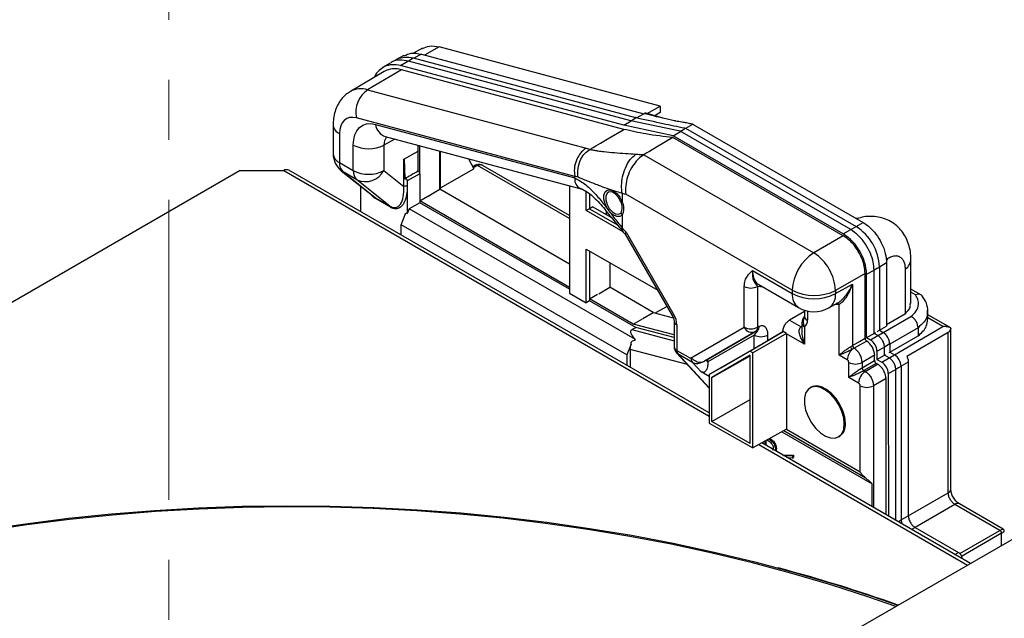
# Model space of a CAD drawing. Header units: millimetres. Extents: x 0 to 420, y 0 to 297.
# Tile 68 of 75: x 155 to 176, y 185 to 197. Entities that reach past the tile are written whole.
import ezdxf

# ---------------------------------------------------------------- set-up
doc = ezdxf.new("R2010")
doc.units = ezdxf.units.MM
doc.linetypes.add('PHANTOM', pattern=[12.7, 6.35, -1.27, 1.27, -1.27, 1.27, -1.27])

msp = doc.modelspace()

# ---------------------------------------------------------------- linework, layer by layer
at = {"color": 7, "linetype": 'PHANTOM', "lineweight": 18}
msp.add_line((158.456, 206.337), (158.456, 157.534), dxfattribs=at)
at = {"color": 8, "linetype": 'Continuous', "lineweight": 25}
for p, q in [((164.174, 196.873), (163.861, 196.702)), ((163.795, 196.72), (163.639, 196.635)), ((163.583, 196.605), (163.522, 196.572)), ((163.231, 194.923), (163.003, 194.794)), ((164.986, 194.362), (164.893, 194.313)), ((166.933, 193.238), (164.986, 194.362)), ((160.884, 194.255), (169.888, 189.057)), ((162.102, 194.253), (162.14, 194.227)), ((167.356, 193.763), (167.356, 193.449)), ((167.356, 193.449), (167.933, 193.117)), ((172.993, 193.07), (173.144, 193.157)), ((172.723, 192.913), (172.879, 193.005)), ((172.88, 193.005), (172.9, 193.016)), ((172.899, 193.016), (172.992, 193.071)), ((167.356, 192.552), (167.356, 191.539)), ((173.639, 192.3), (173.487, 192.212)), ((173.216, 192.06), (173.373, 192.149)), ((173.446, 192.189), (173.374, 192.147)), ((173.446, 192.19), (173.487, 192.214)), ((171.03, 191.786), (170.907, 191.803)), ((174.25, 191.623), (174.152, 191.68)), ((171.963, 191.283), (171.963, 191.085)), ((172.636, 191.417), (172.526, 191.41)), ((173.566, 190.829), (174.153, 191.168)), ((174.826, 190.956), (174.512, 191.137)), ((168.251, 190.889), (169.142, 190.653)), ((171.832, 190.947), (171.845, 190.955)), ((171.845, 190.94), (171.832, 190.947)), ((173.479, 190.779), (173.565, 190.83)), ((174.304, 190.928), (173.706, 190.583)), ((173.805, 190.356), (174.826, 190.956)), ((173.296, 190.672), (173.451, 190.763)), ((173.452, 190.763), (173.48, 190.779)), ((169.426, 190.147), (168.216, 190.467)), ((173.435, 190.431), (173.592, 190.52)), ((173.695, 190.577), (173.594, 190.518)), ((173.695, 190.578), (173.706, 190.585)), ((169.226, 190.371), (169.888, 189.658)), ((173.536, 190.198), (173.692, 190.29)), ((173.693, 190.29), (173.718, 190.305)), ((173.718, 190.305), (173.805, 190.356)), ((174.098, 190.2), (173.946, 190.111)), ((173.675, 189.957), (173.832, 190.046)), ((173.9, 190.083), (173.834, 190.045)), ((173.9, 190.085), (173.946, 190.111)), ((173.361, 189.7), (173.361, 187.123)), ((173.186, 187.753), (171.463, 188.748)), ((170.934, 188.453), (175.352, 185.902)), ((174.098, 186.947), (174.941, 187.434)), ((175.082, 187.189), (174.24, 186.702)), ((173.89, 186.829), (173.947, 186.861)), ((173.947, 186.86), (174.098, 186.947)), ((173.882, 186.822), (173.89, 186.827)), ((174.24, 186.702), (174.165, 186.659)), ((175.188, 186.148), (176.037, 186.638)), ((176.072, 186.577), (175.223, 186.086)), ((176.072, 186.318), (176.072, 186.577)), ((175.084, 186.128), (175.159, 186.172)), ((175.229, 186.049), (175.225, 186.047))]:
    msp.add_line(p, q, dxfattribs=at)
at = {"color": 7, "linetype": 'Continuous', "lineweight": 25}
for p, q in [((168.847, 195.622), (164.174, 196.873)), ((163.424, 196.691), (163.254, 196.599)), ((163.818, 196.845), (163.617, 196.736)), ((163.795, 196.72), (168.499, 195.46)), ((163.135, 196.531), (162.975, 196.435)), ((163.194, 196.567), (163.151, 196.543)), ((163.249, 196.596), (163.285, 196.619)), ((163.356, 196.479), (163.511, 196.572)), ((168.076, 195.215), (163.356, 196.479)), ((168.23, 195.311), (163.522, 196.572)), ((163.568, 196.607), (163.623, 196.64)), ((163.623, 196.64), (168.329, 195.38)), ((163.007, 196.354), (162.294, 195.932)), ((163.375, 196.388), (162.659, 195.967)), ((168.08, 195.128), (163.375, 196.388)), ((162.659, 195.967), (167.285, 194.728)), ((168.571, 195.464), (168.847, 195.622)), ((168.847, 195.622), (168.847, 195.487)), ((168.347, 195.375), (168.5, 195.46)), ((168.911, 195.364), (168.525, 195.477)), ((168.847, 195.487), (168.732, 195.416)), ((161.929, 195.225), (161.929, 194.612)), ((167.041, 194.132), (162.421, 195.369)), ((162.827, 195.233), (167.041, 194.105)), ((168.076, 195.215), (168.231, 195.308)), ((169.124, 194.99), (168.076, 195.215)), ((168.23, 195.311), (168.278, 195.337)), ((169.273, 195.087), (168.23, 195.311)), ((168.278, 195.337), (168.343, 195.376)), ((169.408, 195.265), (169.177, 195.305)), ((169.388, 195.151), (169.542, 195.236)), ((169.549, 195.232), (173.144, 193.157)), ((162.064, 195.038), (162.064, 194.424)), ((169.124, 194.99), (169.275, 195.084)), ((172.723, 192.913), (169.124, 194.99)), ((169.273, 195.087), (169.317, 195.112)), ((172.88, 193.005), (169.273, 195.087)), ((169.307, 195.104), (169.385, 195.153)), ((169.364, 195.157), (169.385, 195.153)), ((169.385, 195.153), (172.992, 193.071)), ((162.356, 194.256), (162.356, 194.796)), ((163.003, 194.794), (163.003, 194.254)), ((163.029, 194.977), (163.033, 194.976)), ((163.033, 194.976), (167.197, 193.862)), ((163.727, 194.664), (163.727, 194.791)), ((163.762, 194.187), (163.762, 194.781)), ((172.723, 192.875), (169.118, 194.956)), ((163.427, 194.495), (163.727, 194.664)), ((163.73, 194.246), (163.727, 194.664)), ((164.189, 193.86), (164.189, 194.667)), ((164.203, 193.868), (164.203, 194.663)), ((168.499, 194.591), (168.413, 194.528)), ((168.5, 194.591), (172.098, 192.514)), ((162.064, 194.424), (162.356, 194.256)), ((163.428, 193.916), (163.427, 194.495)), ((164.793, 194.505), (164.905, 194.291)), ((164.939, 194.368), (164.881, 194.338)), ((164.942, 194.369), (164.939, 194.368)), ((168.413, 194.528), (168.343, 194.457)), ((159.964, 194.255), (146.129, 186.268)), ((159.964, 194.255), (160.884, 194.255)), ((169.888, 189.128), (160.989, 194.265)), ((162.102, 194.253), (162.794, 193.699)), ((162.432, 194.058), (162.14, 194.227)), ((162.14, 194.227), (162.828, 193.676)), ((163.003, 194.254), (163.428, 193.916)), ((163.762, 194.187), (163.498, 194.037)), ((163.762, 194.187), (163.762, 193.613)), ((164.203, 193.888), (164.905, 194.291)), ((166.933, 193.303), (165.104, 194.358)), ((163.131, 193.501), (162.432, 194.058)), ((163.498, 194.042), (163.498, 193.916)), ((163.498, 194.037), (163.498, 193.346)), ((167.041, 194.105), (167.041, 194.135)), ((167.113, 194.114), (167.041, 194.135)), ((167.041, 194.101), (167.041, 194.101)), ((162.513, 193.385), (162.513, 193.924)), ((164.189, 193.86), (164.203, 193.868)), ((166.933, 192.276), (164.189, 193.86)), ((164.203, 193.852), (164.203, 193.868)), ((166.933, 193.932), (166.933, 191.66)), ((167.285, 193.408), (167.285, 193.814)), ((168.044, 193.771), (168.044, 193.602)), ((171.643, 191.721), (168.118, 193.755)), ((162.787, 193.706), (162.828, 193.676)), ((162.828, 193.676), (163.131, 193.501)), ((163.14, 193.479), (162.836, 193.655)), ((163.762, 193.572), (163.536, 193.442)), ((163.762, 193.613), (163.931, 193.711)), ((166.933, 191.783), (163.762, 193.613)), ((163.762, 193.613), (163.762, 193.572)), ((166.933, 191.742), (163.762, 193.572)), ((168.042, 193.597), (168.017, 193.596)), ((163.37, 193.108), (163.468, 193.364)), ((163.468, 193.364), (163.498, 193.346)), ((163.536, 193.442), (163.498, 193.346)), ((168.327, 190.676), (163.536, 193.442)), ((167.356, 193.449), (167.285, 193.408)), ((168.063, 192.959), (167.285, 193.408)), ((167.426, 193.49), (167.356, 193.449)), ((167.426, 193.49), (167.807, 193.27)), ((167.712, 193.325), (167.712, 193.394)), ((168.017, 193.357), (168.042, 193.313)), ((168.044, 193.306), (168.044, 193.039)), ((173.035, 193.242), (172.993, 193.244)), ((163.37, 192.891), (163.37, 193.108)), ((168.145, 190.352), (163.37, 193.108)), ((168.108, 192.911), (169.104, 191.186)), ((168.128, 192.949), (169.136, 191.204)), ((172.723, 192.875), (172.098, 192.514)), ((167.285, 192.593), (168.795, 191.722)), ((167.285, 191.457), (167.285, 192.593)), ((167.784, 192.305), (167.784, 191.785)), ((173.639, 192.3), (173.639, 190.963)), ((174.152, 191.442), (174.152, 192.384)), ((170.801, 192.139), (171.643, 191.653)), ((173.183, 192.079), (172.558, 191.718)), ((173.183, 190.706), (173.183, 192.079)), ((173.374, 190.808), (173.374, 192.147)), ((173.487, 192.214), (173.487, 190.874)), ((174.037, 191.233), (174.037, 192.171)), ((173.216, 190.718), (173.216, 192.06)), ((166.933, 191.66), (167.285, 191.457)), ((167.547, 191.648), (167.784, 191.785)), ((168.702, 191.254), (167.784, 191.785)), ((170.626, 190.938), (170.626, 191.804)), ((170.907, 191.803), (170.907, 190.938)), ((170.932, 191.843), (171.778, 191.355)), ((171.643, 191.721), (171.643, 191.653)), ((172.558, 191.651), (172.918, 191.851)), ((172.558, 191.718), (172.558, 191.651)), ((172.918, 191.851), (172.918, 190.553)), ((174.377, 191.616), (174.152, 191.746)), ((167.356, 191.498), (167.285, 191.457)), ((167.356, 191.539), (167.525, 191.636)), ((167.356, 191.539), (167.356, 191.498)), ((168.278, 191.007), (167.356, 191.539)), ((168.331, 190.935), (167.356, 191.498)), ((172.419, 191.35), (172.606, 191.455)), ((168.48, 191.121), (168.702, 191.254)), ((168.702, 191.254), (169.125, 191.141)), ((168.994, 191.377), (168.749, 191.242)), ((171.904, 191.273), (171.585, 191.089)), ((171.904, 191.299), (171.904, 191.166)), ((172.636, 190.35), (172.636, 191.417)), ((174.498, 191.297), (174.498, 191.28)), ((174.512, 191.107), (174.512, 191.285)), ((168.278, 191.007), (168.473, 191.118)), ((169.142, 191.068), (169.142, 190.531)), ((171.585, 191.089), (171.832, 190.947)), ((171.845, 191.029), (171.845, 190.835)), ((173.639, 190.999), (174.037, 191.233)), ((174.996, 190.924), (174.512, 191.204)), ((168.251, 190.889), (168.331, 190.935)), ((169.142, 190.775), (168.278, 191.007)), ((169.142, 190.721), (168.331, 190.935)), ((169.201, 190.987), (169.201, 190.449)), ((169.49, 190.282), (170.626, 190.938)), ((170.866, 190.846), (169.784, 190.221)), ((169.823, 190.243), (170.903, 190.867)), ((170.744, 190.429), (171.448, 190.846)), ((170.903, 190.867), (170.866, 190.846)), ((170.907, 190.938), (170.944, 190.959)), ((171.443, 190.843), (171.121, 190.653)), ((171.519, 190.805), (171.448, 190.846)), ((171.904, 190.947), (171.904, 190.58)), ((173.374, 190.808), (173.402, 190.824)), ((173.442, 190.849), (173.487, 190.874)), ((173.487, 190.874), (173.639, 190.963)), ((173.487, 190.874), (173.565, 190.83)), ((174.304, 190.928), (174.304, 190.757)), ((174.941, 187.434), (174.941, 190.824)), ((174.994, 190.921), (174.996, 190.922)), ((174.998, 187.514), (174.998, 190.921)), ((170.84, 190.773), (169.859, 190.206)), ((171.519, 190.805), (170.806, 190.394)), ((170.84, 190.488), (170.84, 190.773)), ((171.121, 190.772), (171.121, 190.653)), ((171.519, 190.802), (171.519, 188.779)), ((171.904, 190.58), (171.519, 190.802)), ((173.216, 190.718), (173.373, 190.809)), ((173.216, 190.718), (173.296, 190.672)), ((173.452, 190.763), (173.374, 190.808)), ((173.707, 190.412), (174.304, 190.757)), ((168.235, 190.582), (168.145, 190.352)), ((168.216, 190.467), (168.216, 190.093)), ((169.201, 190.449), (169.49, 190.282)), ((170.744, 190.429), (169.888, 189.935)), ((170.134, 190.08), (170.84, 190.488)), ((170.806, 190.394), (170.744, 190.429)), ((172.952, 190.493), (172.908, 190.468)), ((173.435, 190.431), (173.435, 190.257)), ((173.594, 190.347), (173.594, 190.518)), ((173.694, 190.406), (173.706, 190.413)), ((173.706, 190.585), (173.706, 190.413)), ((173.706, 190.413), (173.805, 190.356)), ((168.145, 190.352), (168.145, 190.134)), ((169.196, 190.395), (169.888, 189.65)), ((169.53, 190.195), (169.226, 190.371)), ((169.718, 189.994), (169.53, 190.195)), ((169.823, 190.243), (169.818, 190.24)), ((169.818, 190.24), (169.859, 190.196)), ((169.859, 190.206), (169.859, 190.196)), ((170.751, 190.344), (169.943, 189.877)), ((169.943, 189.877), (170.751, 190.332)), ((170.751, 188.477), (170.751, 190.344)), ((170.806, 188.382), (170.806, 190.394)), ((172.806, 190.252), (172.636, 190.35)), ((172.839, 189.877), (172.839, 190.194)), ((173.386, 190.344), (173.121, 190.194)), ((173.121, 190.081), (173.386, 190.234)), ((173.121, 190.194), (173.121, 190.081)), ((173.386, 190.234), (173.386, 190.344)), ((173.435, 190.257), (173.592, 190.347)), ((173.435, 190.257), (173.536, 190.198)), ((173.594, 190.347), (173.62, 190.362)), ((173.693, 190.29), (173.594, 190.347)), ((174.098, 190.2), (174.098, 186.947)), ((169.888, 189.896), (169.718, 189.994)), ((169.888, 189.935), (170.134, 190.08)), ((173.421, 190.173), (173.156, 190.02)), ((173.156, 190.02), (173.187, 190.002)), ((173.187, 190.002), (173.449, 190.156)), ((173.449, 190.156), (173.421, 190.173)), ((173.834, 186.85), (173.834, 190.045)), ((173.946, 190.111), (173.947, 186.861)), ((169.888, 189.935), (169.888, 188.911)), ((169.943, 188.943), (169.943, 189.877)), ((173.046, 189.758), (172.839, 189.877)), ((173.626, 189.85), (173.361, 189.7)), ((173.626, 186.97), (173.626, 189.85)), ((173.675, 189.957), (173.676, 186.941)), ((172.041, 189.668), (172.02, 189.655)), ((173.08, 187.878), (173.079, 189.7)), ((169.943, 188.943), (170.751, 189.409)), ((169.888, 188.911), (170.806, 188.382)), ((170.751, 188.477), (169.943, 188.943)), ((171.519, 188.779), (170.806, 188.382)), ((171.519, 188.779), (173.08, 187.878)), ((171.084, 188.536), (171.084, 188.438)), ((171.14, 188.526), (171.103, 188.547)), ((171.204, 188.532), (171.225, 188.544)), ((171.424, 188.726), (173.331, 187.626)), ((172.62, 188.616), (172.641, 188.628)), ((175.414, 185.938), (170.997, 188.488)), ((171.024, 188.472), (171.024, 188.503)), ((171.062, 188.525), (171.062, 188.45)), ((171.286, 188.361), (171.28, 188.324)), ((171.286, 188.361), (171.307, 188.373)), ((171.435, 188.235), (171.666, 188.228)), ((171.458, 188.221), (171.645, 188.216)), ((171.645, 188.168), (171.546, 188.171)), ((171.645, 188.216), (171.666, 188.228)), ((171.645, 188.216), (171.645, 188.168)), ((171.645, 188.168), (171.666, 188.18)), ((171.666, 188.228), (171.666, 188.18)), ((173.331, 187.14), (173.331, 187.626)), ((177.715, 187.267), (163.538, 179.082)), ((176.037, 186.638), (175.082, 187.189)), ((176.104, 186.665), (175.18, 187.198)), ((174.24, 186.702), (175.159, 186.172)), ((175.229, 186.049), (175.229, 186.044))]:
    msp.add_line(p, q, dxfattribs=at)
at = {"color": 7, "linetype": 'Continuous', "lineweight": 25, "flags": 128}
for points in [[(162.421, 195.369), (162.347, 195.381), (162.278, 195.377), (162.216, 195.356), (162.164, 195.319), (162.121, 195.267), (162.09, 195.202), (162.07, 195.125), (162.064, 195.038)], [(162.356, 194.796), (162.364, 194.911), (162.389, 195.012), (162.431, 195.099), (162.487, 195.167), (162.557, 195.216), (162.638, 195.243), (162.729, 195.249), (162.827, 195.233)], [(168.343, 195.376), (168.335, 195.378), (168.329, 195.38)], [(167.363, 194.705), (167.375, 194.712), (167.385, 194.718), (167.402, 194.728), (167.433, 194.747), (167.489, 194.779), (167.588, 194.838), (167.765, 194.942), (168.08, 195.128)], [(163.033, 194.976), (163.04, 194.975), (163.04, 194.975)], [(169.118, 194.956), (168.772, 194.751), (168.619, 194.661), (168.552, 194.622), (168.499, 194.591)], [(163.94, 193.716), (164.069, 193.79), (164.189, 193.86)], [(168.042, 193.313), (167.992, 193.282), (167.928, 193.283), (167.857, 193.316), (167.787, 193.377), (167.726, 193.46), (167.681, 193.554), (167.657, 193.65), (167.657, 193.736), (167.681, 193.802), (167.726, 193.841), (167.787, 193.849), (167.857, 193.823), (167.928, 193.768), (167.992, 193.69), (168.042, 193.597)], [(168.017, 193.596), (167.968, 193.684), (167.904, 193.754), (167.836, 193.796), (167.772, 193.803), (167.724, 193.775), (167.697, 193.715), (167.697, 193.633), (167.724, 193.54), (167.772, 193.452), (167.836, 193.381), (167.904, 193.338), (167.968, 193.33), (168.017, 193.357)], [(174.941, 190.824), (174.457, 190.544), (174.067, 190.319)], [(172.918, 190.553), (173.066, 190.639), (173.183, 190.706)], [(173.217, 190.646), (173.068, 190.56), (172.952, 190.493)], [(172.744, 188.891), (172.731, 189.02), (172.692, 189.157), (172.629, 189.293), (172.547, 189.418), (172.451, 189.526), (172.347, 189.609), (172.241, 189.663), (172.139, 189.683), (172.05, 189.669), (171.977, 189.622), (171.926, 189.544), (171.899, 189.44), (171.899, 189.317), (171.926, 189.183), (171.977, 189.046), (172.05, 188.914), (172.14, 188.797), (172.241, 188.7), (172.347, 188.631), (172.451, 188.594), (172.548, 188.591), (172.629, 188.622), (172.692, 188.685), (172.731, 188.777), (172.744, 188.891)], [(172.766, 188.903), (172.752, 189.033), (172.713, 189.169), (172.651, 189.305), (172.569, 189.43), (172.472, 189.538), (172.368, 189.622), (172.262, 189.675), (172.161, 189.696), (172.071, 189.682), (172.041, 189.668)], [(154.523, 186.646), (155.421, 186.779), (156.327, 186.893), (157.24, 186.987), (158.159, 187.061), (159.081, 187.114), (160.007, 187.147), (160.934, 187.16), (161.861, 187.152), (162.787, 187.124), (163.711, 187.076), (164.63, 187.007), (165.545, 186.918), (166.453, 186.81), (167.353, 186.681), (168.244, 186.533), (169.124, 186.365), (169.993, 186.178), (170.849, 185.972), (171.691, 185.747), (172.517, 185.504), (173.326, 185.243), (173.878, 185.051)]]:
    msp.add_lwpolyline(points, dxfattribs=at)
at = {"color": 8, "linetype": 'Continuous', "lineweight": 25, "flags": 128}
for points in [[(169.136, 191.204), (169.12, 191.194), (169.109, 191.188), (169.105, 191.186), (169.104, 191.186)], [(169.196, 190.395), (169.201, 190.39), (169.226, 190.371)], [(173.836, 185.027), (173.262, 185.227), (172.457, 185.486), (171.635, 185.728), (170.798, 185.952), (169.946, 186.157), (169.082, 186.343), (168.206, 186.51), (167.32, 186.657), (166.424, 186.785), (165.521, 186.894), (164.611, 186.982), (163.697, 187.05), (162.778, 187.098), (161.857, 187.126), (160.934, 187.134), (160.012, 187.121), (159.092, 187.088), (158.174, 187.035), (157.26, 186.962), (156.352, 186.868), (155.451, 186.755), (154.557, 186.622)]]:
    msp.add_lwpolyline(points, dxfattribs=at)
at = {"color": 7, "linetype": 'Continuous', "lineweight": 25}
for centre, radius, start, end in [((163.23, 195.949), 0.462, 71.8292, 118.9315), ((162.995, 195.487), 0.585, 124.9385, 191.5902), ((162.681, 195.425), 0.708, 242.6389, 297.0785), ((162.389, 194.612), 0.46, 180.0045, 231.3111), ((162.309, 194.405), 0.246, 175.5997, 226.5509), ((160.945, 194.169), 0.106, 65.6929, 125.6176), ((162.601, 194.237), 0.246, 175.5997, 226.5509), ((162.681, 194.885), 0.708, 242.6389, 297.0785), ((162.61, 194.469), 0.448, 246.5495, 331.2913), ((163.685, 194.183), 0.0776, 2.7928, 54.5419), ((163.45, 194.037), 0.0486, 0.1084, 6.4476), ((163.463, 193.848), 0.077, 62.6389, 117.0785), ((162.809, 193.657), 0.0267, 355.5997, 46.5509), ((167.785, 193.476), 0.261, 332.8221, 27.1869), ((167.768, 193.454), 0.313, 331.8249, 28.1842), ((163.113, 193.481), 0.0267, 355.5997, 46.5509), ((172.146, 192.011), 1.071, 2.6085, 57.3975), ((172.412, 192.165), 1.076, 2.6085, 57.3975), ((172.642, 191.675), 1, 122.9188, 177.376), ((171.545, 191.664), 1.014, 3.0629, 56.9431), ((170.767, 192.077), 0.308, 242.6389, 297.0785), ((172.103, 192.609), 1, 242.6389, 297.0785), ((172.103, 192.541), 1, 242.6389, 297.0785), ((172.102, 191.918), 0.65, 240.0072, 299.1313), ((168.752, 190.971), 0.45, 1.9604, 31.1465), ((172.045, 191.029), 0.2, 134.6695, 180.0045), ((171.808, 191.07), 0.156, 307.963, 5.2693), ((170.767, 191.212), 0.308, 242.6389, 297.0785), ((170.793, 191.016), 0.185, 204.892, 293.0815), ((170.807, 190.928), 0.101, 305.844, 5.4884), ((170.844, 190.949), 0.101, 305.844, 5.4884), ((173.399, 190.571), 0.307, 2.6085, 57.3975), ((170.981, 191.046), 0.308, 242.6389, 297.0785), ((173, 190.326), 0.387, 2.7176, 55.8545), ((173.133, 190.417), 0.302, 2.6085, 57.3975), ((169.342, 190.531), 0.2, 180.0045, 222.8988), ((169.315, 190.443), 0.114, 176.7017, 219.2246), ((173.119, 190.236), 0.313, 132.2494, 177.0739), ((173.051, 190.59), 0.188, 199.5863, 220.4197), ((172.996, 190.557), 0.0784, 183.1314, 235.787), ((172.74, 190.176), 0.381, 2.6935, 56.2249), ((169.623, 190.269), 0.118, 174.1737, 219.0574), ((172.767, 190.191), 0.0719, 2.6085, 57.3975), ((172.98, 190.468), 0.308, 242.6389, 297.0785), ((173.373, 189.944), 0.302, 2.6085, 57.3975), ((173.639, 190.097), 0.307, 2.6085, 57.3975), ((173.354, 189.744), 0.308, 122.9188, 177.376), ((173.198, 190.085), 0.078, 183.0629, 236.9431), ((173.221, 189.974), 0.308, 242.6389, 297.0785), ((172.479, 188.867), 0.289, 304.2053, 7.1139), ((174.207, 186.866), 0.26, 181.1672, 200.4729), ((175.997, 186.574), 0.075, 1.8956, 58.1044)]:
    msp.add_arc(centre, radius, start, end, dxfattribs=at)
at = {"color": 8, "linetype": 'Continuous', "lineweight": 25}
for centre, radius, start, end in [((162.516, 195.531), 0.458, 71.8107, 119.3139), ((162.149, 195.241), 0.221, 184.0781, 247.2336), ((163.134, 195.269), 0.309, 186.6581, 250.9424), ((163.25, 194.81), 0.247, 139.9468, 183.6062), ((162.155, 194.632), 0.227, 185.0526, 246.278), ((164.957, 194.323), 0.0481, 52.5408, 112.0223), ((164.959, 194.324), 0.0485, 52.8518, 111.4794), ((173.875, 192.396), 0.278, 305.8734, 357.4183), ((171.962, 191.618), 0.321, 173.7376, 234.9607), ((172.246, 191.613), 0.314, 303.3638, 6.8929), ((172.593, 191.398), 0.0472, 23.9362, 95.2636), ((169.24, 191.077), 0.0987, 185.0831, 246.2751), ((171.943, 191.038), 0.0986, 185.0526, 246.278), ((172.069, 191.057), 0.198, 146.9688, 213.6128), ((172, 191.173), 0.096, 184.0991, 247.2315), ((169.241, 190.54), 0.0986, 185.0526, 246.278), ((174.899, 187.524), 0.0993, 295.1837, 354.572), ((175.139, 187.107), 0.0993, 65.4262, 124.8084), ((162.797, 153.691), 33.268, 70.5296, 75.1131)]:
    msp.add_arc(centre, radius, start, end, dxfattribs=at)
at = {"color": 7, "linetype": 'Continuous', "lineweight": 25}
for points, knots in [([(163.822, 196.838), (163.868, 196.861), (163.97, 196.912), (164.102, 196.887), (164.174, 196.873)], [0, 0, 0, 0, 0.452785, 1, 1, 1, 1]), ([(163.285, 196.619), (163.336, 196.637), (163.437, 196.672), (163.561, 196.651), (163.623, 196.64)], [0, 0, 0, 0, 0.499988, 1, 1, 1, 1]), ([(163.428, 196.683), (163.476, 196.707), (163.582, 196.76), (163.72, 196.734), (163.795, 196.72)], [0, 0, 0, 0, 0.4514854, 1, 1, 1, 1]), ([(163.019, 196.458), (162.978, 196.433), (162.896, 196.381), (162.828, 196.298), (162.809, 196.24), (162.808, 196.236)], [0, 0, 0, 0, 0.484892, 0.967159, 1, 1, 1, 1]), ([(163.356, 196.479), (163.294, 196.49), (163.171, 196.512), (163.069, 196.476), (163.019, 196.458)], [0, 0, 0, 0, 0.501051, 1, 1, 1, 1]), ([(163.522, 196.572), (163.459, 196.582), (163.331, 196.603), (163.206, 196.584), (163.157, 196.544), (163.153, 196.54)], [0, 0, 0, 0, 0.463233, 0.950599, 1, 1, 1, 1]), ([(162.292, 195.927), (162.26, 195.907), (162.187, 195.862), (162.096, 195.763), (162.019, 195.642), (161.965, 195.506), (161.934, 195.366), (161.931, 195.27), (161.929, 195.225)], [0, 0, 0, 0, 0.134877, 0.309227, 0.482122, 0.657974, 0.840848, 1, 1, 1, 1]), ([(169.408, 195.265), (169.362, 195.271), (169.271, 195.284), (169.149, 195.311), (169.026, 195.338), (168.886, 195.37), (168.71, 195.411), (168.575, 195.442), (168.499, 195.46)], [0, 0, 0, 0, 0.136948, 0.272878, 0.40548, 0.544276, 0.743454, 1, 1, 1, 1]), ([(168.343, 195.376), (168.533, 195.335), (168.874, 195.262), (169.214, 195.189), (169.364, 195.157)], [0, 0, 0, 0, 0.56, 1, 1, 1, 1]), ([(169.177, 195.305), (169.172, 195.306), (169.161, 195.308), (169.151, 195.31), (169.145, 195.311)], [0, 0, 0, 0, 0.501552, 1, 1, 1, 1]), ([(169.542, 195.236), (169.516, 195.242), (169.472, 195.251), (169.427, 195.261), (169.408, 195.265)], [0, 0, 0, 0, 0.577301, 1, 1, 1, 1]), ([(169.542, 195.236), (169.543, 195.235), (169.546, 195.234), (169.548, 195.232), (169.549, 195.232)], [0, 0, 0, 0, 0.56, 1, 1, 1, 1]), ([(169.118, 194.956), (168.927, 194.976), (168.587, 195.013), (168.235, 195.093), (168.08, 195.128)], [0, 0, 0, 0, 0.5607993, 1, 1, 1, 1]), ([(167.285, 194.728), (167.256, 194.709), (167.205, 194.674), (167.133, 194.588), (167.066, 194.467), (167.022, 194.302), (167.035, 194.19), (167.041, 194.135)], [0, 0, 0, 0, 0.169034, 0.30895, 0.500641, 0.757321, 1, 1, 1, 1]), ([(167.113, 194.114), (167.108, 194.175), (167.096, 194.302), (167.158, 194.488), (167.253, 194.629), (167.327, 194.68), (167.363, 194.705)], [0, 0, 0, 0, 0.270524, 0.562403, 0.789524, 1, 1, 1, 1]), ([(167.285, 194.728), (167.299, 194.724), (167.325, 194.716), (167.351, 194.708), (167.363, 194.705)], [0, 0, 0, 0, 0.55999, 1, 1, 1, 1]), ([(167.363, 194.705), (167.364, 194.705), (167.366, 194.704), (167.368, 194.703), (167.369, 194.703)], [0, 0, 0, 0, 0.560694, 1, 1, 1, 1]), ([(167.369, 194.703), (167.374, 194.702), (167.384, 194.7), (167.401, 194.696), (167.427, 194.691), (167.472, 194.683), (167.551, 194.67), (167.69, 194.651), (167.886, 194.633), (168.113, 194.619), (168.261, 194.608), (168.332, 194.603)], [0, 0, 0, 0, 0.017045, 0.030384, 0.054098, 0.09612, 0.170205, 0.299669, 0.523545, 0.770017, 1, 1, 1, 1]), ([(168.043, 193.775), (168.037, 193.829), (168.025, 193.941), (168.049, 194.128), (168.109, 194.321), (168.206, 194.495), (168.291, 194.568), (168.332, 194.603)], [0, 0, 0, 0, 0.176966, 0.367476, 0.563982, 0.790625, 1, 1, 1, 1]), ([(168.332, 194.603), (168.363, 194.602), (168.395, 194.599), (168.438, 194.596), (168.464, 194.594), (168.487, 194.592), (168.499, 194.591)], [0, 0, 0, 0, 0.543803, 0.572772, 0.768609, 1, 1, 1, 1]), ([(163.427, 194.495), (163.428, 194.495), (163.428, 194.495), (163.428, 194.495), (163.428, 194.494), (163.429, 194.491), (163.43, 194.483), (163.433, 194.45), (163.436, 194.375), (163.441, 194.246), (163.443, 194.142), (163.444, 194.082)], [0, 0, 0, 0, 0.000312, 0.000668, 0.001623, 0.004801, 0.029404, 0.064256, 0.253755, 0.567576, 1, 1, 1, 1]), ([(165.104, 194.358), (165.093, 194.364), (165.07, 194.376), (165.031, 194.385), (164.985, 194.386), (164.957, 194.375), (164.942, 194.369)], [0, 0, 0, 0, 0.2231838, 0.4602671, 0.7185982, 1, 1, 1, 1]), ([(164.989, 194.363), (164.988, 194.363), (164.987, 194.362), (164.987, 194.362), (164.986, 194.362)], [0, 0, 0, 0, 0.56, 1, 1, 1, 1]), ([(168.343, 194.457), (168.307, 194.41), (168.231, 194.311), (168.154, 194.127), (168.111, 193.932), (168.116, 193.814), (168.118, 193.755)], [0, 0, 0, 0, 0.238312, 0.499273, 0.749001, 1, 1, 1, 1]), ([(163.73, 194.246), (163.676, 194.215), (163.581, 194.161), (163.486, 194.106), (163.444, 194.082)], [0, 0, 0, 0, 0.56, 1, 1, 1, 1]), ([(163.444, 194.082), (163.448, 194.082), (163.454, 194.083), (163.463, 194.083), (163.473, 194.08), (163.481, 194.075), (163.488, 194.068), (163.493, 194.061), (163.496, 194.051), (163.497, 194.046), (163.498, 194.042)], [0, 0, 0, 0, 0.125864, 0.249666, 0.373281, 0.499136, 0.615423, 0.749138, 0.851657, 1, 1, 1, 1]), ([(167.041, 194.101), (167.039, 194.079), (167.036, 194.034), (167.072, 193.949), (167.124, 193.882), (167.178, 193.874), (167.193, 193.872)], [0, 0, 0, 0, 0.209917, 0.42129, 0.840206, 1, 1, 1, 1]), ([(167.041, 194.105), (167.041, 194.104), (167.041, 194.103), (167.041, 194.102), (167.041, 194.101)], [0, 0, 0, 0, 0.547431, 1, 1, 1, 1]), ([(167.041, 194.101), (167.12, 194.056), (167.272, 193.969), (167.482, 193.758), (167.675, 193.524), (167.854, 193.277), (167.983, 193.116), (168.044, 193.039)], [0, 0, 0, 0, 0.215448, 0.417492, 0.598002, 0.80978, 1, 1, 1, 1]), ([(167.113, 194.113), (167.113, 194.114), (167.113, 194.114), (167.113, 194.114), (167.113, 194.114)], [0, 0, 0, 0, 0.559955, 1, 1, 1, 1]), ([(168.043, 193.775), (167.992, 193.789), (167.886, 193.819), (167.721, 193.875), (167.527, 193.946), (167.353, 194.016), (167.222, 194.069), (167.157, 194.097), (167.128, 194.108), (167.113, 194.113)], [0, 0, 0, 0, 0.168282, 0.347677, 0.534318, 0.791509, 0.90734, 0.953495, 1, 1, 1, 1]), ([(163.131, 193.501), (163.152, 193.491), (163.194, 193.471), (163.254, 193.471), (163.309, 193.495), (163.373, 193.562), (163.425, 193.698), (163.427, 193.841), (163.428, 193.916)], [0, 0, 0, 0, 0.089943, 0.187748, 0.297756, 0.423046, 0.697269, 1, 1, 1, 1]), ([(163.498, 193.916), (163.495, 193.858), (163.49, 193.741), (163.447, 193.596), (163.381, 193.495), (163.301, 193.448), (163.222, 193.442), (163.166, 193.467), (163.14, 193.479)], [0, 0, 0, 0, 0.2115967, 0.4283763, 0.6308638, 0.7708432, 0.8925391, 1, 1, 1, 1]), ([(167.189, 193.86), (167.215, 193.85), (167.282, 193.824), (167.428, 193.714), (167.618, 193.514), (167.835, 193.232), (167.988, 193.049), (168.064, 192.958)], [0, 0, 0, 0, 0.088628, 0.224142, 0.489437, 0.747464, 1, 1, 1, 1]), ([(168.044, 193.771), (168.044, 193.772), (168.044, 193.773), (168.043, 193.775), (168.043, 193.775)], [0, 0, 0, 0, 0.564794, 1, 1, 1, 1]), ([(168.118, 193.755), (168.104, 193.758), (168.079, 193.763), (168.054, 193.769), (168.044, 193.771)], [0, 0, 0, 0, 0.57604, 1, 1, 1, 1]), ([(168.042, 193.597), (168.042, 193.597), (168.043, 193.597), (168.043, 193.598), (168.044, 193.599), (168.044, 193.6), (168.044, 193.601), (168.044, 193.602)], [0, 0, 0, 0, 0.169963, 0.340102, 0.559558, 0.779693, 1, 1, 1, 1]), ([(168.044, 193.306), (168.044, 193.307), (168.044, 193.308), (168.043, 193.31), (168.043, 193.312), (168.042, 193.313), (168.042, 193.313)], [0, 0, 0, 0, 0.340504, 0.560488, 0.77979, 1, 1, 1, 1]), ([(174.15, 192.383), (174.15, 192.393), (174.155, 192.46), (174.137, 192.579), (174.096, 192.736), (174.028, 192.878), (173.938, 193.004), (173.824, 193.114), (173.689, 193.2), (173.54, 193.259), (173.386, 193.287), (173.233, 193.287), (173.112, 193.27), (173.045, 193.245), (173.026, 193.238)], [0, 0, 0, 0, 0.018198, 0.119353, 0.216325, 0.310318, 0.402508, 0.493778, 0.592698, 0.687942, 0.780432, 0.871704, 0.963421, 1, 1, 1, 1]), ([(173.144, 193.157), (173.189, 193.126), (173.284, 193.062), (173.419, 192.911), (173.538, 192.72), (173.622, 192.502), (173.633, 192.366), (173.639, 192.3)], [0, 0, 0, 0, 0.176827, 0.367159, 0.563546, 0.790261, 1, 1, 1, 1]), ([(168.044, 193.039), (168.043, 193.029), (168.041, 193.002), (168.043, 192.98), (168.052, 192.972), (168.054, 192.971)], [0, 0, 0, 0, 0.331289, 0.85683, 1, 1, 1, 1]), ([(168.044, 193.039), (168.06, 193.023), (168.088, 192.993), (168.116, 192.963), (168.128, 192.949)], [0, 0, 0, 0, 0.56021, 1, 1, 1, 1]), ([(168.054, 192.969), (168.063, 192.959), (168.082, 192.939), (168.1, 192.92), (168.109, 192.91)], [0, 0, 0, 0, 0.523737, 1, 1, 1, 1]), ([(168.109, 192.912), (168.108, 192.914), (168.106, 192.919), (168.114, 192.933), (168.125, 192.945), (168.128, 192.949)], [0, 0, 0, 0, 0.291084, 0.753682, 1, 1, 1, 1]), ([(173.374, 192.147), (173.371, 192.202), (173.363, 192.316), (173.3, 192.509), (173.193, 192.707), (173.047, 192.889), (172.934, 192.967), (172.88, 193.005)], [0, 0, 0, 0, 0.176827, 0.367159, 0.563546, 0.790261, 1, 1, 1, 1]), ([(173.183, 192.079), (173.179, 192.13), (173.172, 192.236), (173.113, 192.414), (173.014, 192.599), (172.878, 192.768), (172.773, 192.84), (172.723, 192.875)], [0, 0, 0, 0, 0.1768167, 0.3671517, 0.5635496, 0.7902717, 1, 1, 1, 1]), ([(174.037, 192.171), (174.036, 192.202), (174.032, 192.264), (174.005, 192.34), (173.964, 192.399), (173.908, 192.437), (173.841, 192.451), (173.764, 192.441), (173.696, 192.409), (173.65, 192.378), (173.634, 192.361), (173.631, 192.357)], [0, 0, 0, 0, 0.130218, 0.261583, 0.393483, 0.52346, 0.654673, 0.785453, 0.916622, 0.982714, 1, 1, 1, 1]), ([(170.626, 191.804), (170.63, 191.847), (170.639, 191.933), (170.704, 192.043), (170.764, 192.102), (170.801, 192.139)], [0, 0, 0, 0, 0.279742, 0.559389, 1, 1, 1, 1]), ([(170.801, 192.139), (170.8, 192.096), (170.797, 192.014), (170.827, 191.897), (170.877, 191.839), (170.907, 191.803)], [0, 0, 0, 0, 0.295782, 0.569125, 1, 1, 1, 1]), ([(172.606, 191.456), (172.611, 191.458), (172.631, 191.468), (172.663, 191.494), (172.7, 191.526), (172.732, 191.559), (172.779, 191.612), (172.848, 191.705), (172.892, 191.797), (172.918, 191.851)], [0, 0, 0, 0, 0.045641, 0.186394, 0.267724, 0.35856, 0.459142, 0.680587, 1, 1, 1, 1]), ([(172.918, 191.851), (172.88, 191.761), (172.822, 191.619), (172.712, 191.478), (172.659, 191.436), (172.636, 191.417)], [0, 0, 0, 0, 0.49909, 0.779372, 1, 1, 1, 1]), ([(174.037, 191.233), (174.08, 191.274), (174.147, 191.34), (174.141, 191.416), (174.139, 191.444)], [0, 0, 0, 0, 0.627755, 1, 1, 1, 1]), ([(174.153, 191.168), (174.194, 191.205), (174.278, 191.282), (174.319, 191.407), (174.31, 191.524), (174.269, 191.591), (174.25, 191.623)], [0, 0, 0, 0, 0.275822, 0.561025, 0.784185, 1, 1, 1, 1]), ([(174.393, 191.598), (174.392, 191.6), (174.385, 191.611), (174.361, 191.628), (174.315, 191.641), (174.271, 191.629), (174.25, 191.623)], [0, 0, 0, 0, 0.05707, 0.25108, 0.625046, 1, 1, 1, 1]), ([(174.512, 191.279), (174.506, 191.337), (174.496, 191.45), (174.424, 191.554), (174.388, 191.606)], [0, 0, 0, 0, 0.502427, 1, 1, 1, 1]), ([(169.104, 191.186), (169.11, 191.176), (169.123, 191.152), (169.136, 191.114), (169.142, 191.084), (169.142, 191.073), (169.142, 191.068)], [0, 0, 0, 0, 0.212039, 0.544866, 0.825048, 1, 1, 1, 1]), ([(171.443, 190.845), (171.446, 190.87), (171.451, 190.921), (171.489, 190.997), (171.537, 191.056), (171.569, 191.078), (171.585, 191.089)], [0, 0, 0, 0, 0.2703673, 0.5623947, 0.7896221, 1, 1, 1, 1]), ([(171.904, 191.166), (171.904, 191.162), (171.904, 191.157), (171.904, 191.159), (171.904, 191.159)], [0, 0, 0, 0, 0.73131, 1, 1, 1, 1]), ([(174.304, 190.928), (174.302, 190.947), (174.299, 190.988), (174.275, 191.044), (174.247, 191.088), (174.22, 191.12), (174.188, 191.148), (174.165, 191.161), (174.153, 191.168)], [0, 0, 0, 0, 0.21164, 0.448328, 0.57671, 0.711447, 0.852543, 1, 1, 1, 1]), ([(174.304, 190.757), (174.341, 190.788), (174.415, 190.851), (174.495, 190.97), (174.501, 191.058), (174.505, 191.107)], [0, 0, 0, 0, 0.30136, 0.607419, 1, 1, 1, 1]), ([(168.327, 190.676), (168.303, 190.702), (168.26, 190.749), (168.227, 190.809), (168.223, 190.848), (168.23, 190.872), (168.244, 190.883), (168.251, 190.889)], [0, 0, 0, 0, 0.392066, 0.695041, 0.816095, 0.914966, 1, 1, 1, 1]), ([(170.84, 190.773), (170.862, 190.799), (170.891, 190.834), (170.91, 190.864), (170.909, 190.869), (170.907, 190.869), (170.905, 190.868), (170.904, 190.867), (170.903, 190.867)], [0, 0, 0, 0, 0.679126, 0.897364, 0.959952, 0.981801, 0.991165, 1, 1, 1, 1]), ([(170.944, 190.959), (170.961, 190.966), (170.997, 190.981), (171.045, 190.969), (171.087, 190.93), (171.116, 190.863), (171.119, 190.802), (171.121, 190.772)], [0, 0, 0, 0, 0.147014, 0.316324, 0.510159, 0.757473, 1, 1, 1, 1]), ([(171.443, 190.843), (171.443, 190.844), (171.443, 190.844), (171.443, 190.845), (171.443, 190.845)], [0, 0, 0, 0, 0.56, 1, 1, 1, 1]), ([(171.445, 190.844), (171.445, 190.844), (171.444, 190.844), (171.444, 190.844), (171.443, 190.843)], [0, 0, 0, 0, 0.559996, 1, 1, 1, 1]), ([(171.448, 190.846), (171.448, 190.846), (171.447, 190.845), (171.446, 190.845), (171.445, 190.844)], [0, 0, 0, 0, 0.5599722, 1, 1, 1, 1]), ([(171.904, 190.58), (171.875, 190.623), (171.828, 190.696), (171.796, 190.79), (171.788, 190.852), (171.793, 190.894), (171.807, 190.927), (171.824, 190.94), (171.832, 190.947)], [0, 0, 0, 0, 0.354207, 0.587717, 0.713082, 0.821157, 0.915178, 1, 1, 1, 1]), ([(171.845, 190.835), (171.845, 190.834), (171.843, 190.8), (171.856, 190.711), (171.886, 190.629), (171.904, 190.58)], [0, 0, 0, 0, 0.004493, 0.399651, 1, 1, 1, 1]), ([(174.996, 190.922), (174.966, 190.933), (174.912, 190.952), (174.853, 190.955), (174.826, 190.956)], [0, 0, 0, 0, 0.548206, 1, 1, 1, 1]), ([(174.996, 190.922), (174.995, 190.915), (174.993, 190.907), (174.988, 190.888), (174.98, 190.866), (174.963, 190.84), (174.948, 190.829), (174.941, 190.824)], [0, 0, 0, 0, 0.17376, 0.223942, 0.499758, 0.749667, 1, 1, 1, 1]), ([(168.235, 190.582), (168.234, 190.587), (168.232, 190.597), (168.233, 190.612), (168.239, 190.626), (168.254, 190.645), (168.284, 190.663), (168.312, 190.671), (168.327, 190.676)], [0, 0, 0, 0, 0.09417, 0.180356, 0.269231, 0.370784, 0.635351, 1, 1, 1, 1]), ([(171.121, 190.653), (171.107, 190.644), (171.076, 190.626), (171.018, 190.592), (170.954, 190.555), (170.89, 190.517), (170.856, 190.498), (170.84, 190.488)], [0, 0, 0, 0, 0.146725, 0.316464, 0.510882, 0.758309, 1, 1, 1, 1]), ([(171.519, 190.802), (171.519, 190.803), (171.519, 190.804), (171.519, 190.805), (171.519, 190.805)], [0, 0, 0, 0, 0.56, 1, 1, 1, 1]), ([(173.183, 190.706), (173.183, 190.701), (173.184, 190.69), (173.192, 190.672), (173.203, 190.656), (173.212, 190.649), (173.217, 190.646)], [0, 0, 0, 0, 0.249722, 0.499516, 0.749353, 1, 1, 1, 1]), ([(173.594, 190.518), (173.591, 190.543), (173.586, 190.594), (173.548, 190.671), (173.5, 190.73), (173.468, 190.752), (173.452, 190.763)], [0, 0, 0, 0, 0.270265, 0.562428, 0.789733, 1, 1, 1, 1]), ([(168.216, 190.467), (168.217, 190.488), (168.219, 190.525), (168.23, 190.565), (168.235, 190.582)], [0, 0, 0, 0, 0.5606621, 1, 1, 1, 1]), ([(172.636, 190.35), (172.655, 190.366), (172.688, 190.392), (172.75, 190.441), (172.81, 190.484), (172.855, 190.514), (172.874, 190.527)], [0, 0, 0, 0, 0.3307127, 0.5563019, 0.8030346, 1, 1, 1, 1]), ([(172.908, 190.468), (172.887, 190.457), (172.839, 190.434), (172.771, 190.403), (172.699, 190.373), (172.659, 190.359), (172.636, 190.35)], [0, 0, 0, 0, 0.196886, 0.443696, 0.669084, 1, 1, 1, 1]), ([(172.874, 190.527), (172.882, 190.531), (172.897, 190.541), (172.911, 190.549), (172.918, 190.553)], [0, 0, 0, 0, 0.504672, 1, 1, 1, 1]), ([(169.505, 190.281), (169.502, 190.281), (169.497, 190.282), (169.492, 190.282), (169.49, 190.282)], [0, 0, 0, 0, 0.559906, 1, 1, 1, 1]), ([(169.505, 190.281), (169.507, 190.281), (169.51, 190.28), (169.517, 190.276), (169.532, 190.266), (169.561, 190.244), (169.605, 190.218), (169.663, 190.198), (169.7, 190.198), (169.719, 190.199)], [0, 0, 0, 0, 0.024015, 0.052462, 0.12608, 0.251459, 0.500898, 0.74296, 1, 1, 1, 1]), ([(169.53, 190.195), (169.53, 190.195), (169.531, 190.195), (169.531, 190.195), (169.531, 190.195)], [0, 0, 0, 0, 0.560001, 1, 1, 1, 1]), ([(169.531, 190.195), (169.531, 190.194), (169.534, 190.193), (169.548, 190.184), (169.577, 190.173), (169.622, 190.168), (169.672, 190.176), (169.703, 190.191), (169.719, 190.199)], [0, 0, 0, 0, 0.005536, 0.040186, 0.250991, 0.500501, 0.749762, 1, 1, 1, 1]), ([(169.859, 190.196), (169.857, 190.162), (169.853, 190.095), (169.828, 190.029), (169.797, 189.995), (169.772, 189.983), (169.745, 189.982), (169.727, 189.99), (169.718, 189.994)], [0, 0, 0, 0, 0.295464, 0.583781, 0.710244, 0.820416, 0.915594, 1, 1, 1, 1]), ([(169.719, 190.199), (169.73, 190.201), (169.75, 190.205), (169.77, 190.214), (169.78, 190.219), (169.782, 190.22), (169.783, 190.221), (169.783, 190.221), (169.784, 190.221)], [0, 0, 0, 0, 0.499699, 0.865776, 0.961897, 0.988201, 0.995914, 1, 1, 1, 1]), ([(169.784, 190.221), (169.79, 190.224), (169.802, 190.231), (169.813, 190.237), (169.818, 190.24)], [0, 0, 0, 0, 0.546721, 1, 1, 1, 1]), ([(169.859, 190.206), (169.858, 190.214), (169.857, 190.229), (169.849, 190.242), (169.839, 190.247), (169.831, 190.247), (169.826, 190.244), (169.823, 190.243)], [0, 0, 0, 0, 0.310419, 0.616015, 0.758636, 0.885794, 1, 1, 1, 1]), ([(173.386, 190.234), (173.386, 190.228), (173.388, 190.215), (173.397, 190.196), (173.409, 190.181), (173.417, 190.175), (173.421, 190.173)], [0, 0, 0, 0, 0.270265, 0.562428, 0.789733, 1, 1, 1, 1]), ([(173.834, 190.045), (173.832, 190.069), (173.826, 190.12), (173.788, 190.197), (173.741, 190.257), (173.708, 190.279), (173.693, 190.29)], [0, 0, 0, 0, 0.270254, 0.562409, 0.789718, 1, 1, 1, 1]), ([(174.067, 190.319), (174.077, 190.296), (174.095, 190.255), (174.097, 190.217), (174.098, 190.2)], [0, 0, 0, 0, 0.559995, 1, 1, 1, 1]), ([(172.839, 189.877), (172.863, 189.897), (172.902, 189.929), (172.968, 189.979), (173.018, 190.015), (173.056, 190.04), (173.091, 190.063), (173.111, 190.075), (173.121, 190.081)], [0, 0, 0, 0, 0.342534, 0.57142, 0.697329, 0.808652, 0.908229, 1, 1, 1, 1]), ([(173.156, 190.02), (173.146, 190.014), (173.126, 190.003), (173.089, 189.984), (173.047, 189.964), (172.992, 189.938), (172.915, 189.906), (172.867, 189.888), (172.839, 189.877)], [0, 0, 0, 0, 0.091693, 0.191248, 0.302596, 0.42857, 0.657196, 1, 1, 1, 1]), ([(173.187, 190.002), (173.209, 189.986), (173.255, 189.953), (173.313, 189.873), (173.353, 189.784), (173.358, 189.728), (173.361, 189.7)], [0, 0, 0, 0, 0.2500046, 0.5000065, 0.7500046, 1, 1, 1, 1]), ([(173.626, 189.85), (173.623, 189.882), (173.616, 189.946), (173.569, 190.04), (173.511, 190.114), (173.47, 190.142), (173.449, 190.156)], [0, 0, 0, 0, 0.2796156, 0.5592301, 0.7796124, 1, 1, 1, 1]), ([(173.079, 189.7), (173.079, 189.706), (173.078, 189.718), (173.069, 189.736), (173.058, 189.75), (173.05, 189.755), (173.046, 189.758)], [0, 0, 0, 0, 0.280039, 0.559292, 0.779562, 1, 1, 1, 1]), ([(171.147, 188.572), (171.152, 188.568), (171.171, 188.557), (171.19, 188.543), (171.204, 188.532)], [0, 0, 0, 0, 0.264929, 1, 1, 1, 1]), ([(171.168, 188.584), (171.173, 188.581), (171.192, 188.569), (171.211, 188.555), (171.225, 188.544)], [0, 0, 0, 0, 0.260275, 1, 1, 1, 1]), ([(171.204, 188.532), (171.217, 188.519), (171.243, 188.493), (171.27, 188.445), (171.284, 188.399), (171.285, 188.374), (171.286, 188.361)], [0, 0, 0, 0, 0.27972, 0.559395, 0.779506, 1, 1, 1, 1]), ([(171.225, 188.544), (171.238, 188.531), (171.264, 188.506), (171.291, 188.457), (171.305, 188.411), (171.306, 188.386), (171.307, 188.373)], [0, 0, 0, 0, 0.27972, 0.559395, 0.779506, 1, 1, 1, 1]), ([(171.247, 188.383), (171.246, 188.398), (171.243, 188.421), (171.227, 188.452), (171.197, 188.494), (171.165, 188.512), (171.14, 188.526)], [0, 0, 0, 0, 0.249026, 0.374734, 0.500408, 1, 1, 1, 1]), ([(171.228, 188.339), (171.231, 188.341), (171.243, 188.35), (171.246, 188.369), (171.247, 188.383)], [0, 0, 0, 0, 0.295979, 1, 1, 1, 1]), ([(171.307, 188.373), (171.306, 188.357), (171.306, 188.334), (171.295, 188.321), (171.291, 188.318)], [0, 0, 0, 0, 0.7079654, 1, 1, 1, 1]), ([(173.186, 187.753), (173.164, 187.773), (173.123, 187.809), (173.093, 187.857), (173.08, 187.878)], [0, 0, 0, 0, 0.549384, 1, 1, 1, 1]), ([(173.331, 187.626), (173.307, 187.649), (173.266, 187.688), (173.209, 187.734), (173.186, 187.753)], [0, 0, 0, 0, 0.596778, 1, 1, 1, 1]), ([(175.18, 187.198), (175.156, 187.215), (175.109, 187.249), (175.048, 187.332), (175.006, 187.427), (175, 187.485), (174.998, 187.514)], [0, 0, 0, 0, 0.25009, 0.499994, 0.749902, 1, 1, 1, 1]), ([(175.082, 187.189), (175.064, 187.202), (175.027, 187.229), (174.981, 187.294), (174.948, 187.366), (174.943, 187.411), (174.941, 187.434)], [0, 0, 0, 0, 0.250025, 0.5, 0.749975, 1, 1, 1, 1]), ([(174.098, 186.947), (174.101, 186.923), (174.106, 186.872), (174.144, 186.795), (174.192, 186.735), (174.224, 186.713), (174.24, 186.702)], [0, 0, 0, 0, 0.270275, 0.562425, 0.789722, 1, 1, 1, 1]), ([(176.129, 186.621), (176.129, 186.625), (176.128, 186.634), (176.123, 186.646), (176.115, 186.657), (176.107, 186.662), (176.104, 186.664)], [0, 0, 0, 0, 0.24565, 0.499977, 0.754317, 1, 1, 1, 1]), ([(175.159, 186.172), (175.169, 186.164), (175.19, 186.149), (175.213, 186.114), (175.227, 186.078), (175.229, 186.059), (175.229, 186.049)], [0, 0, 0, 0, 0.270275, 0.562425, 0.789722, 1, 1, 1, 1])]:
    msp.add_open_spline(points, degree=3, knots=knots, dxfattribs=at)
at = {"color": 8, "linetype": 'Continuous', "lineweight": 25}
for points, knots in [([(165.104, 194.358), (165.095, 194.363), (165.076, 194.372), (165.046, 194.377), (165.016, 194.375), (164.998, 194.367), (164.989, 194.363)], [0, 0, 0, 0, 0.24997, 0.510813, 0.76021, 1, 1, 1, 1]), ([(162.836, 193.655), (162.811, 193.671), (162.772, 193.696), (162.738, 193.738), (162.725, 193.753)], [0, 0, 0, 0, 0.635702, 1, 1, 1, 1]), ([(170.801, 192.139), (170.805, 192.087), (170.815, 191.973), (170.874, 191.878), (170.926, 191.85), (170.938, 191.843)], [0, 0, 0, 0, 0.3968906, 0.8600427, 1, 1, 1, 1]), ([(174.498, 191.28), (174.5, 191.243), (174.505, 191.165), (174.434, 191.043), (174.349, 190.968), (174.304, 190.928)], [0, 0, 0, 0, 0.289415, 0.620459, 1, 1, 1, 1]), ([(176.037, 186.638), (176.045, 186.642), (176.062, 186.652), (176.082, 186.661), (176.097, 186.666), (176.102, 186.665), (176.104, 186.664)], [0, 0, 0, 0, 0.2300365, 0.4716809, 0.7288962, 1, 1, 1, 1]), ([(176.072, 186.577), (176.081, 186.581), (176.097, 186.591), (176.115, 186.604), (176.127, 186.615), (176.128, 186.619), (176.129, 186.621)], [0, 0, 0, 0, 0.230075, 0.471721, 0.728904, 1, 1, 1, 1])]:
    msp.add_open_spline(points, degree=3, knots=knots, dxfattribs=at)

doc.saveas('drawing.dxf')
